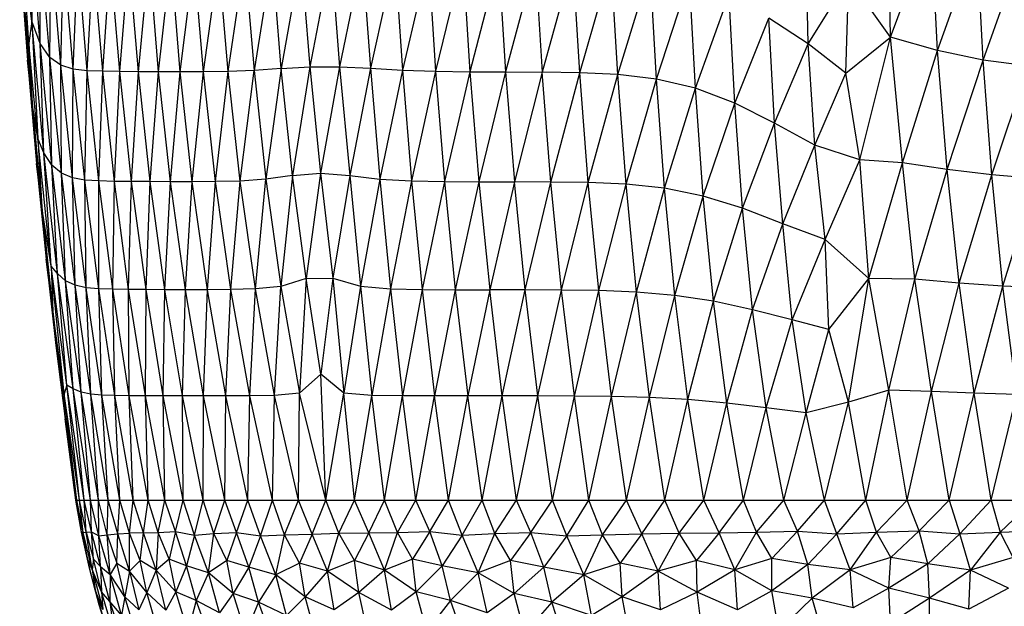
# Paper-space layout '_Frontal' of a CAD drawing. Header units: millimetres. Extents: x -213 to 187, y -209 to 424.
# Tile 6 of 26: x -122 to -20, y -147 to -86. Entities that reach past the tile are written whole.
import ezdxf

# ---------------------------------------------------------------- set-up
doc = ezdxf.new("R2010")
doc.units = ezdxf.units.MM

psp = doc.layouts.new('_Frontal')

# ---------------------------------------------------------------- linework, layer by layer
at = {"color": 7, "linetype": 'Continuous', "lineweight": 25}
for p, q in [((-121.15, -86.54), (-122.04, -72.98)), ((-32.26, -88.21), (-32.46, -74.96)), ((-120.29, -88.85), (-121.27, -75.62)), ((-121.27, -75.62), (-121.15, -86.54)), ((-32.26, -88.21), (-28.02, -76.61)), ((-27.41, -89.56), (-28.02, -76.61)), ((-120.29, -88.85), (-120.28, -77.78)), ((-119.29, -90.29), (-120.28, -77.78)), ((-40.77, -88.89), (-41.01, -78.28)), ((-27.41, -89.56), (-23.34, -78.19)), ((-22.68, -90.56), (-23.34, -78.19)), ((-121.15, -86.54), (-122.11, -78.88)), ((-121.44, -88.81), (-122.11, -78.88)), ((-119.29, -90.29), (-119.14, -79.09)), ((-118.14, -91.1), (-119.14, -79.09)), ((-22.68, -90.56), (-18.62, -79.23)), ((-122.4, -79.53), (-121.58, -90.59)), ((-118.14, -91.1), (-117.84, -79.77)), ((-116.85, -91.5), (-117.84, -79.77)), ((-116.85, -91.5), (-116.39, -80.07)), ((-115.4, -91.67), (-116.39, -80.07)), ((-115.4, -91.67), (-114.78, -80.18)), ((-113.79, -91.73), (-114.78, -80.18)), ((-113.79, -91.73), (-113.01, -80.21)), ((-112.03, -91.76), (-113.01, -80.21)), ((-112.03, -91.76), (-111.08, -80.22)), ((-110.1, -91.77), (-111.08, -80.22)), ((-110.1, -91.77), (-108.99, -80.23)), ((-108.02, -91.78), (-108.99, -80.23)), ((-108.02, -91.78), (-106.75, -80.23)), ((-105.77, -91.78), (-106.75, -80.23)), ((-105.77, -91.78), (-104.35, -80.22)), ((-103.37, -91.77), (-104.35, -80.22)), ((-103.37, -91.77), (-101.79, -80.21)), ((-100.83, -91.74), (-101.79, -80.21)), ((-100.83, -91.74), (-99.1, -80.15)), ((-99.1, -80.15), (-98.14, -91.64)), ((-96.26, -80.05), (-98.14, -91.64)), ((-95.33, -91.44), (-96.26, -80.05)), ((-93.28, -79.94), (-95.33, -91.44)), ((-93.28, -79.94), (-92.38, -91.26)), ((-90.17, -79.89), (-92.38, -91.26)), ((-90.17, -79.89), (-89.29, -91.25)), ((-86.93, -79.93), (-89.29, -91.25)), ((-86.93, -79.93), (-86.1, -91.42)), ((-83.58, -80.03), (-86.1, -91.42)), ((-83.58, -80.03), (-82.79, -91.61)), ((-80.11, -80.14), (-82.79, -91.61)), ((-80.11, -80.14), (-79.35, -91.72)), ((-76.53, -80.2), (-79.35, -91.72)), ((-76.53, -80.2), (-75.79, -91.77)), ((-72.83, -80.24), (-75.79, -91.77)), ((-72.83, -80.24), (-72.1, -91.79)), ((-69.02, -80.27), (-72.1, -91.79)), ((-69.02, -80.27), (-68.31, -91.82)), ((-65.13, -80.34), (-68.31, -91.82)), ((-64.43, -91.87), (-65.13, -80.34)), ((-64.43, -91.87), (-61.16, -80.54)), ((-60.48, -92.06), (-61.16, -80.54)), ((-60.48, -92.06), (-57.12, -81.04)), ((-56.49, -92.53), (-57.12, -81.04)), ((-56.49, -92.53), (-53.06, -82.07)), ((-52.45, -93.47), (-53.06, -82.07)), ((-40.77, -88.89), (-36.58, -82.1)), ((-36.89, -91.93), (-36.58, -82.1)), ((-32.26, -88.21), (-36.58, -82.1)), ((-121.44, -88.81), (-122.01, -84.04)), ((-122.01, -84.04), (-121.12, -95.05)), ((-122.01, -84.04), (-121.58, -90.59)), ((-52.45, -93.47), (-48.97, -83.81)), ((-48.39, -95.01), (-48.97, -83.81)), ((-121.15, -86.54), (-121.44, -88.81)), ((-119.9, -100.18), (-121.15, -86.54)), ((-120.29, -88.85), (-121.15, -86.54)), ((-121.15, -86.54), (-120.51, -98.67)), ((-48.39, -95.01), (-44.86, -86.23)), ((-40.77, -88.89), (-44.86, -86.23)), ((-44.27, -97.09), (-44.86, -86.23)), ((-36.89, -91.93), (-32.26, -88.21)), ((-35.43, -100.88), (-32.26, -88.21)), ((-27.41, -89.56), (-32.26, -88.21)), ((-31.02, -101.19), (-32.26, -88.21)), ((-120.51, -98.67), (-121.44, -88.81)), ((-121.44, -88.81), (-121.12, -95.05)), ((-119.29, -90.29), (-120.29, -88.85)), ((-119.07, -101.44), (-120.29, -88.85)), ((-119.9, -100.18), (-120.29, -88.85)), ((-44.27, -97.09), (-40.77, -88.89)), ((-36.89, -91.93), (-40.77, -88.89)), ((-40.1, -99.38), (-40.77, -88.89)), ((-31.02, -101.19), (-27.41, -89.56)), ((-22.68, -90.56), (-27.41, -89.56)), ((-26.4, -101.88), (-27.41, -89.56)), ((-121.12, -95.05), (-121.58, -90.59)), ((-121.58, -90.59), (-120.65, -101.27)), ((-118.08, -102.29), (-119.29, -90.29)), ((-118.14, -91.1), (-119.29, -90.29)), ((-119.07, -101.44), (-119.29, -90.29)), ((-26.4, -101.88), (-22.68, -90.56)), ((-18.02, -91.19), (-22.68, -90.56)), ((-21.78, -102.46), (-22.68, -90.56)), ((-116.94, -102.76), (-118.14, -91.1)), ((-116.85, -91.5), (-118.14, -91.1)), ((-118.08, -102.29), (-118.14, -91.1)), ((-116.94, -102.76), (-116.85, -91.5)), ((-115.65, -102.99), (-116.85, -91.5)), ((-115.4, -91.67), (-116.85, -91.5)), ((-115.65, -102.99), (-115.4, -91.67)), ((-114.2, -103.08), (-115.4, -91.67)), ((-113.79, -91.73), (-115.4, -91.67)), ((-98.14, -91.64), (-100.83, -91.74)), ((-99.58, -103.09), (-98.14, -91.64)), ((-95.33, -91.44), (-98.14, -91.64)), ((-98.14, -91.64), (-96.92, -102.91)), ((-95.33, -91.44), (-96.92, -102.91)), ((-95.33, -91.44), (-92.38, -91.26)), ((-94.16, -102.52), (-95.33, -91.44)), ((-92.38, -91.26), (-94.16, -102.52)), ((-92.38, -91.26), (-89.29, -91.25)), ((-92.38, -91.26), (-91.26, -102.29)), ((-89.29, -91.25), (-91.26, -102.29)), ((-89.29, -91.25), (-86.1, -91.42)), ((-89.29, -91.25), (-88.24, -102.5)), ((-86.1, -91.42), (-88.24, -102.5)), ((-86.1, -91.42), (-82.79, -91.61)), ((-86.1, -91.42), (-85.12, -102.88)), ((-82.79, -91.61), (-85.12, -102.88)), ((-82.79, -91.61), (-79.35, -91.72)), ((-82.79, -91.61), (-81.85, -103.06)), ((-79.35, -91.72), (-81.85, -103.06)), ((-79.35, -91.72), (-75.79, -91.77)), ((-79.35, -91.72), (-78.42, -103.14)), ((-21.78, -102.46), (-18.02, -91.19)), ((-114.2, -103.08), (-113.79, -91.73)), ((-112.59, -103.12), (-113.79, -91.73)), ((-112.03, -91.76), (-113.79, -91.73)), ((-112.59, -103.12), (-112.03, -91.76)), ((-110.81, -103.14), (-112.03, -91.76)), ((-110.1, -91.77), (-112.03, -91.76)), ((-110.81, -103.14), (-110.1, -91.77)), ((-108.02, -91.78), (-110.1, -91.77)), ((-108.88, -103.15), (-110.1, -91.77)), ((-108.88, -103.15), (-108.02, -91.78)), ((-105.77, -91.78), (-108.02, -91.78)), ((-106.78, -103.16), (-108.02, -91.78)), ((-106.78, -103.16), (-105.77, -91.78)), ((-103.37, -91.77), (-105.77, -91.78)), ((-104.53, -103.16), (-105.77, -91.78)), ((-104.53, -103.16), (-103.37, -91.77)), ((-100.83, -91.74), (-103.37, -91.77)), ((-102.12, -103.14), (-103.37, -91.77)), ((-102.12, -103.14), (-100.83, -91.74)), ((-99.58, -103.09), (-100.83, -91.74)), ((-75.79, -91.77), (-78.42, -103.14)), ((-75.79, -91.77), (-72.1, -91.79)), ((-75.79, -91.77), (-74.86, -103.16)), ((-72.1, -91.79), (-74.86, -103.16)), ((-72.1, -91.79), (-68.31, -91.82)), ((-72.1, -91.79), (-71.18, -103.17)), ((-68.31, -91.82), (-71.18, -103.17)), ((-64.43, -91.87), (-68.31, -91.82)), ((-67.41, -103.19), (-68.31, -91.82)), ((-67.41, -103.19), (-64.43, -91.87)), ((-60.48, -92.06), (-64.43, -91.87)), ((-63.55, -103.24), (-64.43, -91.87)), ((-63.55, -103.24), (-60.48, -92.06)), ((-56.49, -92.53), (-60.48, -92.06)), ((-59.62, -103.42), (-60.48, -92.06)), ((-59.62, -103.42), (-56.49, -92.53)), ((-52.45, -93.47), (-56.49, -92.53)), ((-55.66, -103.84), (-56.49, -92.53)), ((-40.1, -99.38), (-36.89, -91.93)), ((-35.43, -100.88), (-36.89, -91.93)), ((-55.66, -103.84), (-52.45, -93.47)), ((-48.39, -95.01), (-52.45, -93.47)), ((-51.64, -104.65), (-52.45, -93.47)), ((-120.51, -98.67), (-121.12, -95.05)), ((-121.12, -95.05), (-120.1, -105.8)), ((-121.12, -95.05), (-120.65, -101.27)), ((-51.64, -104.65), (-48.39, -95.01)), ((-44.27, -97.09), (-48.39, -95.01)), ((-47.57, -105.91), (-48.39, -95.01)), ((-47.57, -105.91), (-44.27, -97.09)), ((-40.1, -99.38), (-44.27, -97.09)), ((-43.39, -107.52), (-44.27, -97.09)), ((-119.9, -100.18), (-120.51, -98.67)), ((-119.15, -111.91), (-120.51, -98.67)), ((-120.51, -98.67), (-120.1, -105.8)), ((-43.39, -107.52), (-40.1, -99.38)), ((-35.43, -100.88), (-40.1, -99.38)), ((-39.03, -109.14), (-40.1, -99.38)), ((-118.5, -112.67), (-119.9, -100.18)), ((-119.07, -101.44), (-119.9, -100.18)), ((-119.15, -111.91), (-119.9, -100.18)), ((-39.03, -109.14), (-35.43, -100.88)), ((-31.02, -101.19), (-35.43, -100.88)), ((-34.49, -113.17), (-35.43, -100.88)), ((-120.1, -105.8), (-120.65, -101.27)), ((-120.65, -101.27), (-119.65, -111.19)), ((-117.66, -113.41), (-119.07, -101.44)), ((-118.08, -102.29), (-119.07, -101.44)), ((-118.5, -112.67), (-119.07, -101.44)), ((-34.49, -113.17), (-31.02, -101.19)), ((-26.4, -101.88), (-31.02, -101.19)), ((-29.74, -113.26), (-31.02, -101.19)), ((-29.74, -113.26), (-26.4, -101.88)), ((-21.78, -102.46), (-26.4, -101.88)), ((-25.15, -113.66), (-26.4, -101.88)), ((-116.94, -102.76), (-118.08, -102.29)), ((-116.67, -113.88), (-118.08, -102.29)), ((-117.66, -113.41), (-118.08, -102.29)), ((-115.65, -102.99), (-116.94, -102.76)), ((-115.52, -114.13), (-116.94, -102.76)), ((-116.67, -113.88), (-116.94, -102.76)), ((-96.92, -102.91), (-99.58, -103.09)), ((-97.99, -114.25), (-96.92, -102.91)), ((-94.16, -102.52), (-96.92, -102.91)), ((-96.92, -102.91), (-95.37, -114)), ((-94.16, -102.52), (-95.37, -114)), ((-94.16, -102.52), (-91.26, -102.29)), ((-92.75, -113.17), (-94.16, -102.52)), ((-91.26, -102.29), (-92.75, -113.17)), ((-91.26, -102.29), (-88.24, -102.5)), ((-91.26, -102.29), (-89.97, -113.16)), ((-88.24, -102.5), (-89.97, -113.16)), ((-88.24, -102.5), (-85.12, -102.88)), ((-88.24, -102.5), (-87.12, -113.98)), ((-85.12, -102.88), (-87.12, -113.98)), ((-85.12, -102.88), (-81.85, -103.06)), ((-85.12, -102.88), (-84.03, -114.24)), ((-25.15, -113.66), (-21.78, -102.46)), ((-17.2, -102.82), (-21.78, -102.46)), ((-20.62, -113.98), (-21.78, -102.46)), ((-20.62, -113.98), (-17.2, -102.82)), ((-114.2, -103.08), (-115.65, -102.99)), ((-114.22, -114.24), (-115.65, -102.99)), ((-115.52, -114.13), (-115.65, -102.99)), ((-114.22, -114.24), (-114.2, -103.08)), ((-112.75, -114.29), (-114.2, -103.08)), ((-112.59, -103.12), (-114.2, -103.08)), ((-112.75, -114.29), (-112.59, -103.12)), ((-110.81, -103.14), (-112.59, -103.12)), ((-111.12, -114.32), (-112.59, -103.12)), ((-111.12, -114.32), (-110.81, -103.14)), ((-109.32, -114.33), (-110.81, -103.14)), ((-108.88, -103.15), (-110.81, -103.14)), ((-109.32, -114.33), (-108.88, -103.15)), ((-106.78, -103.16), (-108.88, -103.15)), ((-107.37, -114.34), (-108.88, -103.15)), ((-107.37, -114.34), (-106.78, -103.16)), ((-104.53, -103.16), (-106.78, -103.16)), ((-105.25, -114.35), (-106.78, -103.16)), ((-105.25, -114.35), (-104.53, -103.16)), ((-102.12, -103.14), (-104.53, -103.16)), ((-102.97, -114.35), (-104.53, -103.16)), ((-102.97, -114.35), (-102.12, -103.14)), ((-99.58, -103.09), (-102.12, -103.14)), ((-100.54, -114.33), (-102.12, -103.14)), ((-100.54, -114.33), (-99.58, -103.09)), ((-97.99, -114.25), (-99.58, -103.09)), ((-81.85, -103.06), (-84.03, -114.24)), ((-81.85, -103.06), (-78.42, -103.14)), ((-81.85, -103.06), (-80.74, -114.33)), ((-78.42, -103.14), (-80.74, -114.33)), ((-78.42, -103.14), (-74.86, -103.16)), ((-78.42, -103.14), (-77.31, -114.35)), ((-74.86, -103.16), (-77.31, -114.35)), ((-74.86, -103.16), (-71.18, -103.17)), ((-74.86, -103.16), (-73.75, -114.36)), ((-71.18, -103.17), (-73.75, -114.36)), ((-67.41, -103.19), (-71.18, -103.17)), ((-70.07, -114.36), (-71.18, -103.17)), ((-70.07, -114.36), (-67.41, -103.19)), ((-63.55, -103.24), (-67.41, -103.19)), ((-66.3, -114.37), (-67.41, -103.19)), ((-66.3, -114.37), (-63.55, -103.24)), ((-59.62, -103.42), (-63.55, -103.24)), ((-62.45, -114.42), (-63.55, -103.24)), ((-62.45, -114.42), (-59.62, -103.42)), ((-55.66, -103.84), (-59.62, -103.42)), ((-58.54, -114.58), (-59.62, -103.42)), ((-58.54, -114.58), (-55.66, -103.84)), ((-51.64, -104.65), (-55.66, -103.84)), ((-54.58, -114.92), (-55.66, -103.84)), ((-54.58, -114.92), (-51.64, -104.65)), ((-47.57, -105.91), (-51.64, -104.65)), ((-50.58, -115.54), (-51.64, -104.65)), ((-119.15, -111.91), (-120.1, -105.8)), ((-120.1, -105.8), (-118.96, -116.58)), ((-120.1, -105.8), (-119.65, -111.19)), ((-50.58, -115.54), (-47.57, -105.91)), ((-43.39, -107.52), (-47.57, -105.91)), ((-46.53, -116.43), (-47.57, -105.91)), ((-46.53, -116.43), (-43.39, -107.52)), ((-39.03, -109.14), (-43.39, -107.52)), ((-42.44, -117.45), (-43.39, -107.52)), ((-42.44, -117.45), (-39.03, -109.14)), ((-34.49, -113.17), (-39.03, -109.14)), ((-38.65, -118.47), (-39.03, -109.14)), ((-118.96, -116.58), (-119.65, -111.19)), ((-119.65, -111.19), (-118.64, -120.12)), ((-118.5, -112.67), (-119.15, -111.91)), ((-117.52, -124.21), (-119.15, -111.91)), ((-117.8, -125.1), (-119.15, -111.91)), ((-119.15, -111.91), (-118.96, -116.58)), ((-117.66, -113.41), (-118.5, -112.67)), ((-116.87, -124.61), (-118.5, -112.67)), ((-117.52, -124.21), (-118.5, -112.67)), ((-116.05, -124.95), (-117.66, -113.41)), ((-116.67, -113.88), (-117.66, -113.41)), ((-116.87, -124.61), (-117.66, -113.41)), ((-115.52, -114.13), (-116.67, -113.88)), ((-115.05, -125.14), (-116.67, -113.88)), ((-116.05, -124.95), (-116.67, -113.88)), ((-114.22, -114.24), (-115.52, -114.13)), ((-113.88, -125.24), (-115.52, -114.13)), ((-115.05, -125.14), (-115.52, -114.13)), ((-95.37, -114), (-97.99, -114.25)), ((-96.01, -125.28), (-95.37, -114)), ((-92.75, -113.17), (-95.37, -114)), ((-95.37, -114), (-93.42, -125.04)), ((-92.75, -113.17), (-93.42, -125.04)), ((-92.75, -113.17), (-89.97, -113.16)), ((-91.23, -123.07), (-92.75, -113.17)), ((-89.97, -113.16), (-91.23, -123.07)), ((-89.97, -113.16), (-87.12, -113.98)), ((-89.97, -113.16), (-88.86, -125.04)), ((-87.12, -113.98), (-88.86, -125.04)), ((-87.12, -113.98), (-84.03, -114.24)), ((-87.12, -113.98), (-85.94, -125.28)), ((-38.65, -118.47), (-34.49, -113.17)), ((-36.62, -125.99), (-34.49, -113.17)), ((-29.74, -113.26), (-34.49, -113.17)), ((-32.42, -124.74), (-34.49, -113.17)), ((-32.42, -124.74), (-29.74, -113.26)), ((-25.15, -113.66), (-29.74, -113.26)), ((-28.03, -124.86), (-29.74, -113.26)), ((-28.03, -124.86), (-25.15, -113.66)), ((-20.62, -113.98), (-25.15, -113.66)), ((-23.6, -125.06), (-25.15, -113.66)), ((-23.6, -125.06), (-20.62, -113.98)), ((-16.12, -114.16), (-20.62, -113.98)), ((-19.17, -125.19), (-20.62, -113.98)), ((-112.75, -114.29), (-114.22, -114.24)), ((-112.55, -125.29), (-114.22, -114.24)), ((-113.88, -125.24), (-114.22, -114.24)), ((-111.12, -114.32), (-112.75, -114.29)), ((-111.05, -125.31), (-112.75, -114.29)), ((-112.55, -125.29), (-112.75, -114.29)), ((-109.38, -125.32), (-111.12, -114.32)), ((-109.32, -114.33), (-111.12, -114.32)), ((-111.05, -125.31), (-111.12, -114.32)), ((-109.38, -125.32), (-109.32, -114.33)), ((-107.54, -125.33), (-109.32, -114.33)), ((-107.37, -114.34), (-109.32, -114.33)), ((-107.54, -125.33), (-107.37, -114.34)), ((-105.54, -125.34), (-107.37, -114.34)), ((-105.25, -114.35), (-107.37, -114.34)), ((-105.54, -125.34), (-105.25, -114.35)), ((-103.37, -125.34), (-105.25, -114.35)), ((-102.97, -114.35), (-105.25, -114.35)), ((-103.37, -125.34), (-102.97, -114.35)), ((-100.54, -114.33), (-102.97, -114.35)), ((-101.05, -125.34), (-102.97, -114.35)), ((-101.05, -125.34), (-100.54, -114.33)), ((-97.99, -114.25), (-100.54, -114.33)), ((-98.59, -125.33), (-100.54, -114.33)), ((-98.59, -125.33), (-97.99, -114.25)), ((-96.01, -125.28), (-97.99, -114.25)), ((-84.03, -114.24), (-85.94, -125.28)), ((-84.03, -114.24), (-80.74, -114.33)), ((-84.03, -114.24), (-82.79, -125.33)), ((-80.74, -114.33), (-82.79, -125.33)), ((-80.74, -114.33), (-77.31, -114.35)), ((-80.74, -114.33), (-79.47, -125.34)), ((-77.31, -114.35), (-79.47, -125.34)), ((-77.31, -114.35), (-73.75, -114.36)), ((-77.31, -114.35), (-76.01, -125.34)), ((-73.75, -114.36), (-76.01, -125.34)), ((-70.07, -114.36), (-73.75, -114.36)), ((-72.44, -125.34), (-73.75, -114.36)), ((-72.44, -125.34), (-70.07, -114.36)), ((-66.3, -114.37), (-70.07, -114.36)), ((-68.75, -125.34), (-70.07, -114.36)), ((-68.75, -125.34), (-66.3, -114.37)), ((-62.45, -114.42), (-66.3, -114.37)), ((-64.98, -125.35), (-66.3, -114.37)), ((-64.98, -125.35), (-62.45, -114.42)), ((-58.54, -114.58), (-62.45, -114.42)), ((-61.13, -125.39), (-62.45, -114.42)), ((-61.13, -125.39), (-58.54, -114.58)), ((-54.58, -114.92), (-58.54, -114.58)), ((-57.21, -125.5), (-58.54, -114.58)), ((-57.21, -125.5), (-54.58, -114.92)), ((-50.58, -115.54), (-54.58, -114.92)), ((-53.24, -125.72), (-54.58, -114.92)), ((-53.24, -125.72), (-50.58, -115.54)), ((-46.53, -116.43), (-50.58, -115.54)), ((-49.21, -126.08), (-50.58, -115.54)), ((-117.8, -125.1), (-118.96, -116.58)), ((-118.96, -116.58), (-117.74, -127.21)), ((-118.96, -116.58), (-118.64, -120.12)), ((-49.21, -126.08), (-46.53, -116.43)), ((-42.44, -117.45), (-46.53, -116.43)), ((-45.12, -126.56), (-46.53, -116.43)), ((-45.12, -126.56), (-42.44, -117.45)), ((-38.65, -118.47), (-42.44, -117.45)), ((-40.99, -127.09), (-42.44, -117.45)), ((-40.99, -127.09), (-38.65, -118.47)), ((-36.62, -125.99), (-38.65, -118.47)), ((-118.64, -120.12), (-117.74, -127.21)), ((-118.64, -120.12), (-117.69, -127.71)), ((-91.23, -123.07), (-93.42, -125.04)), ((-88.86, -125.04), (-91.23, -123.07)), ((-90.71, -136.14), (-91.23, -123.07)), ((-117.52, -124.21), (-117.8, -125.1)), ((-116.87, -124.61), (-117.52, -124.21)), ((-115.73, -136.14), (-117.52, -124.21)), ((-116.2, -136.14), (-117.52, -124.21)), ((-116.2, -136.14), (-117.8, -125.1)), ((-116.48, -136.14), (-117.8, -125.1)), ((-117.8, -125.1), (-117.74, -127.21)), ((-115.08, -136.14), (-116.87, -124.61)), ((-116.05, -124.95), (-116.87, -124.61)), ((-115.73, -136.14), (-116.87, -124.61)), ((-115.05, -125.14), (-116.05, -124.95)), ((-114.25, -136.14), (-116.05, -124.95)), ((-115.08, -136.14), (-116.05, -124.95)), ((-113.23, -136.14), (-115.05, -125.14)), ((-113.88, -125.24), (-115.05, -125.14)), ((-114.25, -136.14), (-115.05, -125.14)), ((-112.03, -136.14), (-113.88, -125.24)), ((-112.55, -125.29), (-113.88, -125.24)), ((-113.23, -136.14), (-113.88, -125.24)), ((-111.05, -125.31), (-112.55, -125.29)), ((-110.65, -136.14), (-112.55, -125.29)), ((-112.03, -136.14), (-112.55, -125.29)), ((-109.09, -136.14), (-111.05, -125.31)), ((-109.38, -125.32), (-111.05, -125.31)), ((-110.65, -136.14), (-111.05, -125.31)), ((-107.36, -136.14), (-109.38, -125.32)), ((-107.54, -125.33), (-109.38, -125.32)), ((-109.09, -136.14), (-109.38, -125.32)), ((-105.54, -125.34), (-107.54, -125.33)), ((-105.46, -136.14), (-107.54, -125.33)), ((-107.36, -136.14), (-107.54, -125.33)), ((-103.37, -125.34), (-105.54, -125.34)), ((-103.4, -136.14), (-105.54, -125.34)), ((-105.46, -136.14), (-105.54, -125.34)), ((-103.4, -136.14), (-103.37, -125.34)), ((-101.17, -136.14), (-103.37, -125.34)), ((-101.05, -125.34), (-103.37, -125.34)), ((-101.17, -136.14), (-101.05, -125.34)), ((-98.59, -125.33), (-101.05, -125.34)), ((-98.78, -136.14), (-101.05, -125.34)), ((-98.78, -136.14), (-98.59, -125.33)), ((-96.01, -125.28), (-98.59, -125.33)), ((-96.24, -136.14), (-98.59, -125.33)), ((-96.24, -136.14), (-96.01, -125.28)), ((-93.42, -125.04), (-96.01, -125.28)), ((-93.55, -136.14), (-96.01, -125.28)), ((-93.55, -136.14), (-93.42, -125.04)), ((-90.71, -136.14), (-93.42, -125.04)), ((-90.71, -136.14), (-88.86, -125.04)), ((-85.94, -125.28), (-88.86, -125.04)), ((-87.74, -136.14), (-88.86, -125.04)), ((-87.74, -136.14), (-85.94, -125.28)), ((-82.79, -125.33), (-85.94, -125.28)), ((-84.62, -136.14), (-85.94, -125.28)), ((-84.62, -136.14), (-82.79, -125.33)), ((-79.47, -125.34), (-82.79, -125.33)), ((-81.39, -136.14), (-82.79, -125.33)), ((-81.39, -136.14), (-79.47, -125.34)), ((-76.01, -125.34), (-79.47, -125.34)), ((-78.02, -136.14), (-79.47, -125.34)), ((-78.02, -136.14), (-76.01, -125.34)), ((-72.44, -125.34), (-76.01, -125.34)), ((-74.54, -136.14), (-76.01, -125.34)), ((-74.54, -136.14), (-72.44, -125.34)), ((-68.75, -125.34), (-72.44, -125.34)), ((-70.96, -136.14), (-72.44, -125.34)), ((-70.96, -136.14), (-68.75, -125.34)), ((-64.98, -125.35), (-68.75, -125.34)), ((-67.26, -136.14), (-68.75, -125.34)), ((-67.26, -136.14), (-64.98, -125.35)), ((-61.13, -125.39), (-64.98, -125.35)), ((-63.47, -136.14), (-64.98, -125.35)), ((-32.42, -124.74), (-36.62, -125.99)), ((-34.83, -136.14), (-32.42, -124.74)), ((-28.03, -124.86), (-32.42, -124.74)), ((-30.52, -136.14), (-32.42, -124.74)), ((-30.52, -136.14), (-28.03, -124.86)), ((-23.6, -125.06), (-28.03, -124.86)), ((-26.19, -136.14), (-28.03, -124.86)), ((-26.19, -136.14), (-23.6, -125.06)), ((-19.17, -125.19), (-23.6, -125.06)), ((-21.83, -136.14), (-23.6, -125.06)), ((-21.83, -136.14), (-19.17, -125.19)), ((-63.47, -136.14), (-61.13, -125.39)), ((-57.21, -125.5), (-61.13, -125.39)), ((-59.59, -136.14), (-61.13, -125.39)), ((-59.59, -136.14), (-57.21, -125.5)), ((-53.24, -125.72), (-57.21, -125.5)), ((-55.63, -136.14), (-57.21, -125.5)), ((-55.63, -136.14), (-53.24, -125.72)), ((-49.21, -126.08), (-53.24, -125.72)), ((-51.59, -136.14), (-53.24, -125.72)), ((-51.59, -136.14), (-49.21, -126.08)), ((-45.12, -126.56), (-49.21, -126.08)), ((-47.48, -136.14), (-49.21, -126.08)), ((-36.62, -125.99), (-40.99, -127.09)), ((-39.09, -136.14), (-36.62, -125.99)), ((-34.83, -136.14), (-36.62, -125.99)), ((-116.48, -136.14), (-117.74, -127.21)), ((-117.74, -127.21), (-116.58, -136.14)), ((-117.74, -127.21), (-117.69, -127.71)), ((-47.48, -136.14), (-45.12, -126.56)), ((-40.99, -127.09), (-45.12, -126.56)), ((-43.31, -136.14), (-45.12, -126.56)), ((-43.31, -136.14), (-40.99, -127.09)), ((-39.09, -136.14), (-40.99, -127.09)), ((-116.58, -136.14), (-117.69, -127.71)), ((-116.58, -136.14), (88.19, -136.14)), ((-115.99, -139.45), (-116.58, -136.14)), ((-115.82, -139.48), (-116.48, -136.14)), ((-115.99, -139.45), (-116.48, -136.14)), ((-115.51, -139.45), (-116.2, -136.14)), ((-115.82, -139.48), (-116.2, -136.14)), ((-114.97, -139.41), (-115.73, -136.14)), ((-115.51, -139.45), (-115.73, -136.14)), ((-114.2, -139.81), (-115.08, -136.14)), ((-114.97, -139.41), (-115.08, -136.14)), ((-113.35, -139.71), (-114.25, -136.14)), ((-114.2, -139.81), (-114.25, -136.14)), ((-113.35, -139.71), (-113.23, -136.14)), ((-112.25, -139.62), (-113.23, -136.14)), ((-112.25, -139.62), (-112.03, -136.14)), ((-111.04, -139.55), (-112.03, -136.14)), ((-111.04, -139.55), (-110.65, -136.14)), ((-109.58, -139.52), (-110.65, -136.14)), ((-109.58, -139.52), (-109.09, -136.14)), ((-108.06, -139.47), (-109.09, -136.14)), ((-108.06, -139.47), (-107.36, -136.14)), ((-106.26, -139.38), (-107.36, -136.14)), ((-106.26, -139.38), (-105.46, -136.14)), ((-104.3, -139.74), (-105.46, -136.14)), ((-104.3, -139.74), (-103.4, -136.14)), ((-102.29, -139.59), (-103.4, -136.14)), ((-102.29, -139.59), (-101.17, -136.14)), ((-99.94, -139.47), (-101.17, -136.14)), ((-99.94, -139.47), (-98.78, -136.14)), ((-97.47, -139.83), (-98.78, -136.14)), ((-97.47, -139.83), (-96.24, -136.14)), ((-94.98, -139.71), (-96.24, -136.14)), ((-94.98, -139.71), (-93.55, -136.14)), ((-92.14, -139.63), (-93.55, -136.14)), ((-92.14, -139.63), (-90.71, -136.14)), ((-89.35, -139.55), (-90.71, -136.14)), ((-89.35, -139.55), (-87.74, -136.14)), ((-86.26, -139.52), (-87.74, -136.14)), ((-86.26, -139.52), (-84.62, -136.14)), ((-83.29, -139.47), (-84.62, -136.14)), ((-83.29, -139.47), (-81.39, -136.14)), ((-79.95, -139.38), (-81.39, -136.14)), ((-79.95, -139.38), (-78.02, -136.14)), ((-76.6, -139.74), (-78.02, -136.14)), ((-76.6, -139.74), (-74.54, -136.14)), ((-73.23, -139.59), (-74.54, -136.14)), ((-73.23, -139.59), (-70.96, -136.14)), ((-69.48, -139.47), (-70.96, -136.14)), ((-69.48, -139.47), (-67.26, -136.14)), ((-65.76, -139.83), (-67.26, -136.14)), ((-65.76, -139.83), (-63.47, -136.14)), ((-62.06, -139.71), (-63.47, -136.14)), ((-62.06, -139.71), (-59.59, -136.14)), ((-58.01, -139.62), (-59.59, -136.14)), ((-58.01, -139.62), (-55.63, -136.14)), ((-54.15, -139.55), (-55.63, -136.14)), ((-54.15, -139.55), (-51.59, -136.14)), ((-50, -139.5), (-51.59, -136.14)), ((-50, -139.5), (-47.48, -136.14)), ((-46.13, -139.43), (-47.48, -136.14)), ((-46.13, -139.43), (-43.31, -136.14)), ((-41.9, -139.32), (-43.31, -136.14)), ((-41.9, -139.32), (-39.09, -136.14)), ((-37.81, -139.61), (-39.09, -136.14)), ((-37.81, -139.61), (-34.83, -136.14)), ((-33.71, -139.43), (-34.83, -136.14)), ((-33.71, -139.43), (-30.52, -136.14)), ((-29.28, -139.29), (-30.52, -136.14)), ((-26.19, -136.14), (-29.28, -139.29)), ((-26.19, -136.14), (-25.09, -139.61)), ((-21.83, -136.14), (-25.09, -139.61)), ((-21.83, -136.14), (-20.9, -139.44)), ((-17.46, -136.14), (-20.9, -139.44)), ((-115.99, -139.45), (-115.82, -139.48)), ((-115.99, -139.45), (-115.37, -142.24)), ((-115.17, -143.15), (-115.99, -139.45)), ((-115.82, -139.48), (-115.51, -139.45)), ((-114.9, -143.29), (-115.82, -139.48)), ((-115.37, -142.24), (-115.82, -139.48)), ((-115.51, -139.45), (-114.97, -139.41)), ((-115.51, -139.45), (-114.76, -142.23)), ((-114.9, -143.29), (-115.51, -139.45)), ((-114.97, -139.41), (-114.2, -139.81)), ((-114.05, -143), (-114.97, -139.41)), ((-114.76, -142.23), (-114.97, -139.41)), ((-113.35, -139.71), (-112.25, -139.62)), ((-112.34, -142.63), (-112.25, -139.62)), ((-112.25, -139.62), (-111.04, -139.55)), ((-111.03, -143.47), (-112.25, -139.62)), ((-109.58, -139.52), (-111.04, -139.55)), ((-109.92, -142.38), (-111.04, -139.55)), ((-111.03, -143.47), (-111.04, -139.55)), ((-109.92, -142.38), (-109.58, -139.52)), ((-109.58, -139.52), (-108.06, -139.47)), ((-108.27, -143.37), (-109.58, -139.52)), ((-108.06, -139.47), (-108.27, -143.37)), ((-108.06, -139.47), (-106.26, -139.38)), ((-106.91, -142.23), (-108.06, -139.47)), ((-106.26, -139.38), (-106.91, -142.23)), ((-105.12, -142.93), (-106.26, -139.38)), ((-106.26, -139.38), (-104.3, -139.74)), ((-104.3, -139.74), (-102.29, -139.59)), ((-102.86, -143.65), (-102.29, -139.59)), ((-102.29, -139.59), (-99.94, -139.47)), ((-100.97, -142.38), (-102.29, -139.59)), ((-99.94, -139.47), (-100.97, -142.38)), ((-99.94, -139.47), (-97.47, -139.83)), ((-98.69, -143.06), (-99.94, -139.47)), ((-94.98, -139.71), (-92.14, -139.63)), ((-92.14, -139.63), (-93.42, -142.64)), ((-92.14, -139.63), (-89.35, -139.55)), ((-90.54, -143.47), (-92.14, -139.63)), ((-90.54, -143.47), (-89.35, -139.55)), ((-89.35, -139.55), (-86.26, -139.52)), ((-87.73, -142.38), (-89.35, -139.55)), ((-86.26, -139.52), (-87.73, -142.38)), ((-86.26, -139.52), (-83.29, -139.47)), ((-84.63, -143.37), (-86.26, -139.52)), ((-84.63, -143.37), (-83.29, -139.47)), ((-83.29, -139.47), (-79.95, -139.38)), ((-81.74, -142.23), (-83.29, -139.47)), ((-79.95, -139.38), (-81.74, -142.23)), ((-78.67, -142.93), (-79.95, -139.38)), ((-79.95, -139.38), (-76.6, -139.74)), ((-76.6, -139.74), (-73.23, -139.59)), ((-74.94, -143.65), (-73.23, -139.59)), ((-73.23, -139.59), (-69.48, -139.47)), ((-71.59, -142.38), (-73.23, -139.59)), ((-69.48, -139.47), (-71.59, -142.38)), ((-69.48, -139.47), (-65.76, -139.83)), ((-68.14, -143.06), (-69.48, -139.47)), ((-62.06, -139.71), (-58.01, -139.62)), ((-58.01, -139.62), (-60.24, -142.64)), ((-58.01, -139.62), (-54.15, -139.55)), ((-56.32, -143.47), (-58.01, -139.62)), ((-56.32, -143.47), (-54.15, -139.55)), ((-54.15, -139.55), (-50, -139.5)), ((-52.34, -142.36), (-54.15, -139.55)), ((-50, -139.5), (-52.34, -142.36)), ((-50, -139.5), (-46.13, -139.43)), ((-48.39, -143.33), (-50, -139.5)), ((-48.39, -143.33), (-46.13, -139.43)), ((-46.13, -139.43), (-41.9, -139.32)), ((-44.53, -142.16), (-46.13, -139.43)), ((-41.9, -139.32), (-44.53, -142.16)), ((-41.9, -139.32), (-37.81, -139.61)), ((-40.82, -142.78), (-41.9, -139.32)), ((-37.81, -139.61), (-40.82, -142.78)), ((-37.81, -139.61), (-33.71, -139.43)), ((-36.44, -143.33), (-37.81, -139.61)), ((-36.44, -143.33), (-33.71, -139.43)), ((-33.71, -139.43), (-29.28, -139.29)), ((-32.21, -142.06), (-33.71, -139.43)), ((-29.28, -139.29), (-32.21, -142.06)), ((-29.28, -139.29), (-25.09, -139.61)), ((-28.38, -142.72), (-29.28, -139.29)), ((-25.09, -139.61), (-28.38, -142.72)), ((-25.09, -139.61), (-20.9, -139.44)), ((-23.98, -143.37), (-25.09, -139.61)), ((-20.9, -139.44), (-23.98, -143.37)), ((-20.9, -139.44), (-16.38, -139.28)), ((-19.57, -142.06), (-20.9, -139.44)), ((-114.2, -139.81), (-113.35, -139.71)), ((-113.04, -143.82), (-114.2, -139.81)), ((-114.05, -143), (-114.2, -139.81)), ((-113.35, -139.71), (-112.34, -142.63)), ((-113.04, -143.82), (-113.35, -139.71)), ((-104.3, -139.74), (-105.12, -142.93)), ((-102.86, -143.65), (-104.3, -139.74)), ((-97.47, -139.83), (-98.69, -143.06)), ((-97.47, -139.83), (-94.98, -139.71)), ((-95.87, -143.84), (-97.47, -139.83)), ((-95.87, -143.84), (-94.98, -139.71)), ((-93.42, -142.64), (-94.98, -139.71)), ((-76.6, -139.74), (-78.67, -142.93)), ((-74.94, -143.65), (-76.6, -139.74)), ((-65.76, -139.83), (-68.14, -143.06)), ((-65.76, -139.83), (-62.06, -139.71)), ((-64.02, -143.84), (-65.76, -139.83)), ((-64.02, -143.84), (-62.06, -139.71)), ((-60.24, -142.64), (-62.06, -139.71)), ((-114.58, -145.4), (-115.37, -142.24)), ((-115.37, -142.24), (-114.9, -143.29)), ((-115.37, -142.24), (-115.17, -143.15)), ((-114.76, -142.23), (-114.9, -143.29)), ((-114.76, -142.23), (-114.05, -143)), ((-113.94, -145.63), (-114.76, -142.23)), ((-112.34, -142.63), (-113.04, -143.82)), ((-112.34, -142.63), (-111.03, -143.47)), ((-111.53, -146.13), (-112.34, -142.63)), ((-109.92, -142.38), (-111.03, -143.47)), ((-108.27, -143.37), (-109.92, -142.38)), ((-109.23, -145.67), (-109.92, -142.38)), ((-106.91, -142.23), (-108.27, -143.37)), ((-106.23, -145.62), (-106.91, -142.23)), ((-105.12, -142.93), (-106.91, -142.23)), ((-100.97, -142.38), (-102.86, -143.65)), ((-98.69, -143.06), (-100.97, -142.38)), ((-100.29, -145.78), (-100.97, -142.38)), ((-93.42, -142.64), (-95.87, -143.84)), ((-92.84, -146.14), (-93.42, -142.64)), ((-90.54, -143.47), (-93.42, -142.64)), ((-87.73, -142.38), (-90.54, -143.47)), ((-87.3, -145.67), (-87.73, -142.38)), ((-84.63, -143.37), (-87.73, -142.38)), ((-81.74, -142.23), (-84.63, -143.37)), ((-81.35, -145.62), (-81.74, -142.23)), ((-78.67, -142.93), (-81.74, -142.23)), ((-71.59, -142.38), (-74.94, -143.65)), ((-68.14, -143.06), (-71.59, -142.38)), ((-71.2, -145.78), (-71.59, -142.38)), ((-60.24, -142.64), (-64.02, -143.84)), ((-56.32, -143.47), (-60.24, -142.64)), ((-60.03, -146.14), (-60.24, -142.64)), ((-52.34, -142.36), (-56.32, -143.47)), ((-48.39, -143.33), (-52.34, -142.36)), ((-52.27, -145.66), (-52.34, -142.36)), ((-44.53, -142.16), (-48.39, -143.33)), ((-44.55, -145.52), (-44.53, -142.16)), ((-40.82, -142.78), (-44.53, -142.16)), ((-32.21, -142.06), (-36.44, -143.33)), ((-32.44, -145.22), (-32.21, -142.06)), ((-28.38, -142.72), (-32.21, -142.06)), ((-19.57, -142.06), (-23.98, -143.37)), ((-114.58, -145.4), (-115.17, -143.15)), ((-114.17, -146.97), (-115.17, -143.15)), ((-113.94, -145.63), (-114.9, -143.29)), ((-114.9, -143.29), (-113.8, -147.44)), ((-114.9, -143.29), (-114.58, -145.4)), ((-113.08, -146.61), (-114.05, -143)), ((-114.05, -143), (-113.04, -143.82)), ((-114.05, -143), (-113.94, -145.63)), ((-111.03, -143.47), (-111.53, -146.13)), ((-109.23, -145.67), (-111.03, -143.47)), ((-111.03, -143.47), (-110.06, -147.48)), ((-108.27, -143.37), (-109.23, -145.67)), ((-106.23, -145.62), (-108.27, -143.37)), ((-107.26, -147.51), (-108.27, -143.37)), ((-105.12, -142.93), (-106.23, -145.62)), ((-104.14, -146.5), (-105.12, -142.93)), ((-102.86, -143.65), (-105.12, -142.93)), ((-102.86, -143.65), (-104.14, -146.5)), ((-100.29, -145.78), (-102.86, -143.65)), ((-101.72, -147.79), (-102.86, -143.65)), ((-98.69, -143.06), (-100.29, -145.78)), ((-97.69, -146.68), (-98.69, -143.06)), ((-95.87, -143.84), (-98.69, -143.06)), ((-90.54, -143.47), (-92.84, -146.14)), ((-87.3, -145.67), (-90.54, -143.47)), ((-89.85, -147.49), (-90.54, -143.47)), ((-84.63, -143.37), (-87.3, -145.67)), ((-81.35, -145.62), (-84.63, -143.37)), ((-83.91, -147.51), (-84.63, -143.37)), ((-78.67, -142.93), (-81.35, -145.62)), ((-77.82, -146.5), (-78.67, -142.93)), ((-74.94, -143.65), (-78.67, -142.93)), ((-74.94, -143.65), (-77.82, -146.5)), ((-71.2, -145.78), (-74.94, -143.65)), ((-74.01, -147.79), (-74.94, -143.65)), ((-68.14, -143.06), (-71.2, -145.78)), ((-64.02, -143.84), (-68.14, -143.06)), ((-67.31, -146.68), (-68.14, -143.06)), ((-56.32, -143.47), (-60.03, -146.14)), ((-52.27, -145.66), (-56.32, -143.47)), ((-56.06, -147.48), (-56.32, -143.47)), ((-48.39, -143.33), (-52.27, -145.66)), ((-44.55, -145.52), (-48.39, -143.33)), ((-48.11, -147.47), (-48.39, -143.33)), ((-40.82, -142.78), (-44.55, -145.52)), ((-36.44, -143.33), (-40.82, -142.78)), ((-40.37, -146.27), (-40.82, -142.78)), ((-36.44, -143.33), (-40.37, -146.27)), ((-32.44, -145.22), (-36.44, -143.33)), ((-36.14, -147.26), (-36.44, -143.33)), ((-28.38, -142.72), (-32.44, -145.22)), ((-23.98, -143.37), (-28.38, -142.72)), ((-28.24, -146.28), (-28.38, -142.72)), ((-23.98, -143.37), (-28.24, -146.28)), ((-24.15, -147.41), (-23.98, -143.37)), ((-20.03, -145.22), (-23.98, -143.37)), ((-113.04, -143.82), (-113.08, -146.61)), ((-111.53, -146.13), (-113.04, -143.82)), ((-111.86, -148.04), (-113.04, -143.82)), ((-95.87, -143.84), (-97.69, -146.68)), ((-92.84, -146.14), (-95.87, -143.84)), ((-94.77, -148.08), (-95.87, -143.84)), ((-64.02, -143.84), (-67.31, -146.68)), ((-60.03, -146.14), (-64.02, -143.84)), ((-63.22, -148.08), (-64.02, -143.84)), ((-113.8, -147.44), (-114.58, -145.4)), ((-113.49, -149.14), (-114.58, -145.4)), ((-114.58, -145.4), (-114.17, -146.97)), ((-112.7, -149.72), (-113.94, -145.63)), ((-113.08, -146.61), (-113.94, -145.63)), ((-113.94, -145.63), (-113.8, -147.44)), ((-109.23, -145.67), (-110.06, -147.48)), ((-107.26, -147.51), (-109.23, -145.67)), ((-108.2, -149.26), (-109.23, -145.67)), ((-106.23, -145.62), (-107.26, -147.51)), ((-104.14, -146.5), (-106.23, -145.62)), ((-104.97, -149.69), (-106.23, -145.62)), ((-87.3, -145.67), (-89.85, -147.49)), ((-83.91, -147.51), (-87.3, -145.67)), ((-86.49, -149.27), (-87.3, -145.67)), ((-81.35, -145.62), (-83.91, -147.51)), ((-77.82, -146.5), (-81.35, -145.62)), ((-80.27, -149.69), (-81.35, -145.62)), ((-52.27, -145.66), (-56.06, -147.48)), ((-48.11, -147.47), (-52.27, -145.66)), ((-51.81, -149.25), (-52.27, -145.66)), ((-44.55, -145.52), (-48.11, -147.47)), ((-40.37, -146.27), (-44.55, -145.52)), ((-43.82, -149.58), (-44.55, -145.52)), ((-32.44, -145.22), (-36.14, -147.26)), ((-28.24, -146.28), (-32.44, -145.22)), ((-32.27, -148.84), (-32.44, -145.22)), ((-20.03, -145.22), (-24.15, -147.41)), ((-111.86, -148.04), (-113.08, -146.61)), ((-111.99, -149.87), (-113.08, -146.61)), ((-113.08, -146.61), (-112.7, -149.72)), ((-111.53, -146.13), (-111.86, -148.04)), ((-110.06, -147.48), (-111.53, -146.13)), ((-110.21, -150.4), (-111.53, -146.13)), ((-104.14, -146.5), (-104.97, -149.69)), ((-101.72, -147.79), (-104.14, -146.5)), ((-102.97, -149.71), (-104.14, -146.5)), ((-100.29, -145.78), (-101.72, -147.79)), ((-97.69, -146.68), (-100.29, -145.78)), ((-99.01, -149.88), (-100.29, -145.78)), ((-97.69, -146.68), (-99.01, -149.88)), ((-94.77, -148.08), (-97.69, -146.68)), ((-96.49, -149.96), (-97.69, -146.68)), ((-92.84, -146.14), (-94.77, -148.08)), ((-89.85, -147.49), (-92.84, -146.14)), ((-91.68, -150.42), (-92.84, -146.14)), ((-77.82, -146.5), (-80.27, -149.69)), ((-74.01, -147.79), (-77.82, -146.5)), ((-76.67, -149.71), (-77.82, -146.5)), ((-71.2, -145.78), (-74.01, -147.79)), ((-67.31, -146.68), (-71.2, -145.78)), ((-70.14, -149.88), (-71.2, -145.78)), ((-67.31, -146.68), (-70.14, -149.88)), ((-63.22, -148.08), (-67.31, -146.68)), ((-66.23, -149.96), (-67.31, -146.68)), ((-60.03, -146.14), (-63.22, -148.08)), ((-56.06, -147.48), (-60.03, -146.14)), ((-59.23, -150.42), (-60.03, -146.14)), ((-40.37, -146.27), (-43.82, -149.58)), ((-36.14, -147.26), (-40.37, -146.27)), ((-39.47, -149.4), (-40.37, -146.27)), ((-28.24, -146.28), (-32.27, -148.84)), ((-24.15, -147.41), (-28.24, -146.28)), ((-28.23, -150.01), (-28.24, -146.28)), ((-113.49, -149.14), (-114.17, -146.97))]:
    psp.add_line(p, q, dxfattribs=at)

doc.saveas('drawing.dxf')
